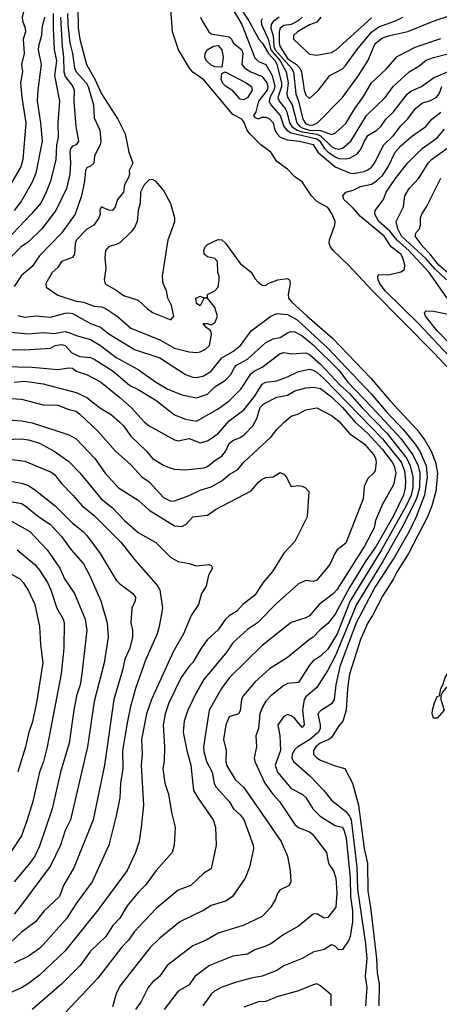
# Model space of a CAD drawing. Header units: metres. Extents: x -46681 to -43747, y -240911 to -237677.
# Tile 100 of 256: x -45570 to -45513, y -240671 to -240536. Entities that reach past the tile are written whole.
import ezdxf

# ---------------------------------------------------------------- set-up
doc = ezdxf.new("R2010")
doc.units = ezdxf.units.M
doc.layers.add('CONTOUR_INDEX', color=1, linetype='Continuous')
doc.layers.add('CONTOUR_INTER', color=3, linetype='Continuous')

msp = doc.modelspace()

# ---------------------------------------------------------------- linework, layer by layer
at = {"layer": 'CONTOUR_INDEX'}
for points, elevation in [([(-45572.01, -240527.02), (-45570.1, -240530.1), (-45569.47, -240530.52), (-45569.2, -240532.52), (-45569.97, -240535.52), (-45569.96, -240536.02), (-45569.56, -240537.02), (-45569.51, -240537.52), (-45569.86, -240538.52), (-45569.71, -240540.52), (-45570.1, -240542.02), (-45569.95, -240543.02), (-45570.2, -240544.52), (-45570.04, -240546.52), (-45569.5, -240550.02), (-45569.89, -240555.02), (-45570.17, -240556.02), (-45571.92, -240559.02)], 105), ([(-45510.6, -240584.66), (-45513.55, -240581.52), (-45521.97, -240573.02), (-45525.24, -240569.52), (-45527.38, -240567.52), (-45527.74, -240567.02), (-45527.9, -240566.52), (-45527.86, -240566.02), (-45527.12, -240564.02), (-45527.09, -240563.52), (-45527.49, -240562.52), (-45528.1, -240561.6), (-45529.6, -240560.78), (-45530.32, -240560.02), (-45531.6, -240558.1), (-45532.6, -240557.39), (-45533.6, -240556.36), (-45535.1, -240555.31), (-45535.91, -240554.02), (-45537.26, -240553.02), (-45538.78, -240551.52), (-45539.13, -240551.02), (-45539.6, -240549.86), (-45539.88, -240549.52), (-45541.1, -240548.87), (-45545.1, -240544.11), (-45546.6, -240543.04), (-45547.03, -240542.52), (-45548.54, -240540.02), (-45549.36, -240537.52), (-45549.75, -240532.52)], 100), ([(-45562.36, -240534.02), (-45562.32, -240537.02), (-45562.07, -240538.52), (-45561.17, -240542.02), (-45560.01, -240544.02), (-45559.12, -240546.02), (-45556.87, -240549.52), (-45555.85, -240551.52), (-45555.35, -240554.02), (-45554.84, -240555.52), (-45555.31, -240556.52), (-45555.28, -240557.02), (-45555.43, -240557.52), (-45555.95, -240558.52), (-45556.09, -240559.52), (-45556.92, -240560.52), (-45557.25, -240561.52), (-45557.6, -240562.02), (-45558.1, -240561.97), (-45559.14, -240561.52), (-45559.36, -240562.02), (-45559.3, -240562.52), (-45559.46, -240563.02), (-45560.16, -240564.02), (-45561.1, -240564.6), (-45562.53, -240566.02), (-45562.74, -240566.52), (-45562.83, -240568.02), (-45563.1, -240568.46), (-45564.6, -240569.01), (-45565.1, -240569.83), (-45565.86, -240570.52), (-45566.74, -240572.02), (-45566.7, -240572.52), (-45565.1, -240573.63), (-45562.6, -240574.45), (-45561.6, -240574.59), (-45560.1, -240575.14), (-45559.1, -240575.22), (-45558.6, -240575.43), (-45556.98, -240576.52), (-45555.1, -240578.15), (-45551.1, -240579.73), (-45549.1, -240580.89), (-45547.1, -240581.4), (-45546.1, -240581.47), (-45545.6, -240581.37), (-45544.85, -240581.02), (-45544.31, -240580.52), (-45544.04, -240579.02), (-45544.13, -240578.52), (-45544.82, -240578.02), (-45545.18, -240577.52), (-45544.6, -240577.5), (-45544.1, -240577.71), (-45543.6, -240577.4), (-45543.22, -240576.52), (-45543.6, -240575.32), (-45544.6, -240574.03), (-45545.1, -240574.06), (-45545.6, -240575.08), (-45546.1, -240574.78), (-45546.18, -240574.02), (-45545.6, -240573.76), (-45545.1, -240573.99), (-45544.6, -240573.91), (-45544.57, -240573.52), (-45543.59, -240573.02), (-45543.13, -240572.52), (-45542.97, -240571.52), (-45542.98, -240571.02), (-45543.16, -240570.52), (-45543.23, -240569.02), (-45543.6, -240568.59), (-45544.6, -240568.36), (-45545.02, -240568.02), (-45545.07, -240567.52), (-45544.92, -240567.02), (-45544.6, -240566.68), (-45543.1, -240565.99), (-45542.6, -240566.03), (-45542.1, -240566.52), (-45540.1, -240569.29), (-45538.6, -240570.48), (-45538.1, -240571.35), (-45537.6, -240571.91), (-45537.1, -240572.25), (-45536.6, -240572.29), (-45536.33, -240572.02), (-45534.95, -240571.52), (-45533.6, -240571.36), (-45533.34, -240571.52), (-45533.26, -240572.02), (-45533.54, -240573.52), (-45533.46, -240574.02), (-45533.08, -240574.52), (-45530.91, -240576.52), (-45527.43, -240579.52), (-45522.2, -240585.02), (-45519.6, -240588.04), (-45515.9, -240592.02), (-45514.78, -240593.52), (-45513.93, -240595.02), (-45513.34, -240596.52), (-45513.04, -240598.02), (-45513.28, -240600.52), (-45513.82, -240602.52), (-45514.41, -240604.02), (-45517.05, -240609.02), (-45518.6, -240611.51), (-45519.07, -240612.52), (-45520.6, -240614.87), (-45521.95, -240617.52), (-45522.6, -240618.52), (-45523.6, -240620.81), (-45525.1, -240625.58), (-45525.4, -240627.52), (-45525.56, -240630.52), (-45526.01, -240632.02), (-45526.6, -240632.65), (-45527.6, -240634.23), (-45527.93, -240634.52), (-45529.14, -240635.02), (-45529.72, -240635.52), (-45530.05, -240636.02), (-45530.05, -240636.52), (-45529.6, -240637.02), (-45529.1, -240637.34), (-45527.1, -240638.15), (-45525.75, -240638.52), (-45524.7, -240640.52), (-45523.9, -240643.52), (-45523.1, -240649.46), (-45522.67, -240651.52), (-45522.6, -240655.3), (-45522.22, -240657.52), (-45521.42, -240664.52), (-45521.31, -240666.52), (-45521.04, -240668.02), (-45521.11, -240671.02)], 100), ([(-45545.55, -240535.52), (-45545.31, -240536.02), (-45544.42, -240537.52), (-45544.1, -240537.82), (-45541.6, -240538.22), (-45541.3, -240538.52), (-45541.07, -240539.02), (-45539.88, -240540.02), (-45539.74, -240540.52), (-45539.87, -240542.02), (-45539.45, -240542.52), (-45538.66, -240543.02), (-45537.1, -240543.67), (-45536.44, -240544.52), (-45536.32, -240545.02), (-45536.4, -240545.52), (-45537.59, -240547.02), (-45537.98, -240548.52), (-45538.28, -240549.02), (-45538.1, -240549.27), (-45537.6, -240549.46), (-45537.1, -240549.25), (-45536.6, -240549.25), (-45536.1, -240549.45), (-45535.6, -240550.01), (-45535.34, -240551.02), (-45535.1, -240551.48), (-45534.6, -240551.96), (-45533.6, -240552.35), (-45531.97, -240552.52), (-45530.1, -240552.98), (-45529.46, -240554.02), (-45527.1, -240556.04), (-45525.1, -240556.86), (-45524.6, -240556.94), (-45523.1, -240556.66), (-45522.6, -240556.46), (-45522.1, -240556.07), (-45521.67, -240555.52), (-45520.41, -240553.02), (-45519.1, -240551.76), (-45518.1, -240550.43), (-45517.1, -240549.46), (-45516.05, -240548.02), (-45515.1, -240547.28), (-45514.1, -240546.98), (-45513.24, -240546.52), (-45512.85, -240546.02), (-45512.47, -240545.02)], 100), ([(-45531.61, -240535.52), (-45532.15, -240536.02), (-45533.1, -240536.51), (-45534.1, -240536.68), (-45534.64, -240537.02), (-45534.76, -240537.52), (-45534.75, -240539.02), (-45534.68, -240539.52), (-45533.6, -240541.2), (-45532.38, -240542.02), (-45531.92, -240542.52), (-45531.68, -240543.02), (-45531.33, -240545.52), (-45531.1, -240546.21), (-45530.6, -240546.66), (-45529.37, -240545.52), (-45527.82, -240543.52), (-45526.1, -240542.62), (-45525.6, -240542.12), (-45524.12, -240540.02), (-45522.1, -240537.58), (-45521.1, -240536.83), (-45518.83, -240536.02), (-45517.8, -240535.52)], 95), ([(-45571.1, -240585.55), (-45569.6, -240585.41), (-45567.1, -240585.77), (-45562.6, -240586.96), (-45561.1, -240587.64), (-45559.38, -240589.02), (-45557.73, -240590.02), (-45556.6, -240591.01), (-45556.09, -240591.52), (-45555.1, -240592.96), (-45552.94, -240595.02), (-45552.1, -240596.03), (-45550.6, -240596.92), (-45549.6, -240597.35), (-45549.1, -240597.49), (-45547.6, -240597.55), (-45545.1, -240597.31), (-45544.6, -240597.1), (-45543.6, -240596.28), (-45542.6, -240595.69), (-45542.1, -240595.06), (-45541.6, -240593.95), (-45541.1, -240593.56), (-45540.1, -240593.14), (-45539.6, -240592.8), (-45538.38, -240591.52), (-45537.8, -240590.52), (-45537.36, -240589.02), (-45536.85, -240588.52), (-45535.1, -240587.62), (-45533.6, -240587.33), (-45532.6, -240586.73), (-45531.1, -240586.31), (-45530.1, -240586.24), (-45529.1, -240586.44), (-45527.6, -240587.55), (-45526.1, -240589.01), (-45524.33, -240591.02), (-45522.6, -240592.58), (-45520.6, -240594.8), (-45519.27, -240596.52), (-45518.99, -240597.02), (-45518.77, -240598.02), (-45519.1, -240599.61), (-45520.6, -240602.29), (-45521.56, -240604.52), (-45521.74, -240605.52), (-45523.05, -240608.02), (-45526.85, -240614.02), (-45527.33, -240614.52), (-45529.26, -240616.02), (-45530.6, -240617.56), (-45531.1, -240617.84), (-45533.1, -240618.5), (-45537.1, -240621.63), (-45541.57, -240626.02), (-45542.68, -240627.52), (-45544.36, -240630.52), (-45545.11, -240635.52), (-45545.1, -240636.19), (-45544.73, -240637.52), (-45543.95, -240639.02), (-45543.66, -240640.52), (-45543.42, -240641.02), (-45541.6, -240643.02), (-45541, -240644.02), (-45540.1, -240644.83), (-45539.6, -240645.48), (-45538.31, -240649.02), (-45538.28, -240649.52), (-45538.81, -240652.02), (-45539.4, -240653.52), (-45541.17, -240656.02), (-45541.6, -240656.37), (-45542.1, -240656.66), (-45544.1, -240657.26), (-45545.1, -240657.92), (-45548.36, -240659.52), (-45551.1, -240661.73), (-45552.42, -240663.02), (-45556.6, -240668.31), (-45557.1, -240669.38), (-45557.6, -240671.16)], 105), ([(-45571.6, -240599.1), (-45570.1, -240599.39), (-45569.1, -240599.73), (-45568.1, -240600.38), (-45565.46, -240602.52), (-45563.1, -240604.86), (-45561.63, -240606.02), (-45561.1, -240606.58), (-45559.3, -240609.02), (-45557.1, -240612.67), (-45556.6, -240613.2), (-45554.83, -240614.52), (-45554.44, -240615.02), (-45554.51, -240615.52), (-45554.97, -240616.52), (-45555.07, -240618.52), (-45554.86, -240619.52), (-45554.88, -240620.52), (-45555.22, -240622.02), (-45555.9, -240623.52), (-45556.24, -240625.02), (-45557.44, -240629.02), (-45558.71, -240638.02), (-45560.27, -240645.52), (-45562.86, -240652.02), (-45564.33, -240654.52), (-45564.87, -240656.02), (-45566.99, -240658.02), (-45568.18, -240659.52), (-45570.1, -240660.95), (-45571.6, -240662.33)], 110), ([(-45511.19, -240625.02), (-45510.95, -240625.02), (-45510.6, -240625.34), (-45510.6, -240626.34), (-45510.66, -240626.52), (-45511.98, -240627.52), (-45512.39, -240628.02), (-45512.58, -240628.52), (-45512.61, -240629.02), (-45512.12, -240630.52), (-45513.1, -240631.6), (-45513.6, -240631.58), (-45513.78, -240631.02), (-45513.76, -240630.52), (-45513.48, -240629.52), (-45513.1, -240628.62), (-45512.78, -240628.52), (-45512.62, -240627.52), (-45512.32, -240627.02), (-45512, -240626.02), (-45511.6, -240625.32), (-45511.19, -240625.02)], 100)]:
    msp.add_lwpolyline(points, dxfattribs=dict(at, elevation=elevation))
at = {"layer": 'CONTOUR_INTER'}
for points, elevation in [([(-45541.92, -240533.02), (-45539.88, -240536.52), (-45538.1, -240541.09), (-45537.6, -240541.58), (-45536.6, -240542.01), (-45535.71, -240543.52), (-45535.37, -240545.02), (-45535.49, -240545.52), (-45536.04, -240546.52), (-45536.11, -240547.02), (-45535.9, -240547.52), (-45534.6, -240549.02), (-45534.11, -240550.52), (-45533.7, -240551.02), (-45533.1, -240551.36), (-45529.6, -240552.19), (-45529.18, -240552.52), (-45528.56, -240553.52), (-45528.1, -240554), (-45527.1, -240554.67), (-45526.6, -240554.89), (-45525.6, -240554.92), (-45525.1, -240554.83), (-45524.1, -240554.28), (-45523.6, -240553.73), (-45523.08, -240552.52), (-45522.6, -240551.76), (-45521.37, -240551.02), (-45520.84, -240550.52), (-45520.15, -240549.52), (-45519.09, -240548.52), (-45517.15, -240546.02), (-45516.6, -240545.6), (-45515.26, -240545.02), (-45513.6, -240543.86), (-45510.48, -240542.52)], 99), ([(-45540.24, -240534.02), (-45538.92, -240536.02), (-45537.54, -240538.52), (-45537.08, -240539.02), (-45536.23, -240540.52), (-45535.33, -240541.52), (-45535.07, -240542.02), (-45534.46, -240544.52), (-45534.46, -240545.02), (-45534.92, -240546.52), (-45534.74, -240547.02), (-45533.92, -240548.02), (-45533.69, -240548.52), (-45533.32, -240550.02), (-45533.04, -240550.52), (-45532.29, -240551.02), (-45531.6, -240551.25), (-45529.6, -240551.56), (-45529.1, -240551.77), (-45527.6, -240553.24), (-45527.1, -240553.52), (-45526.6, -240553.6), (-45526.1, -240553.5), (-45524.92, -240552.52), (-45522.79, -240549.02), (-45520.24, -240546.52), (-45519.15, -240545.02), (-45516.96, -240543.02), (-45515.6, -240542.26), (-45514.6, -240541.44), (-45513.6, -240541.03), (-45511.46, -240540.52)], 98), ([(-45565.74, -240535.02), (-45565.73, -240537.02), (-45565.62, -240540.02), (-45565.3, -240541.52), (-45565.56, -240543.52), (-45564.86, -240547.02), (-45565.12, -240550.02), (-45565.07, -240552.02), (-45565.3, -240553.02), (-45565.35, -240555.02), (-45566.11, -240558.02), (-45566.68, -240559.52), (-45567.42, -240561.02), (-45568.74, -240562.52), (-45573.06, -240567.02)], 103), ([(-45564.71, -240535.52), (-45564.52, -240539.52), (-45564.31, -240541.02), (-45564.27, -240543.02), (-45564.1, -240543.66), (-45563.05, -240545.02), (-45562.86, -240545.52), (-45562.89, -240547.02), (-45562.62, -240550.52), (-45562.26, -240552.52), (-45562.6, -240553.01), (-45563.1, -240553.2), (-45563.36, -240553.52), (-45563.46, -240554.02), (-45563.35, -240555.52), (-45563.44, -240557.02), (-45563.92, -240559.02), (-45565.36, -240562.02), (-45567.31, -240564.52), (-45569.1, -240566.3), (-45570.12, -240567.02), (-45572.6, -240569.51)], 102), ([(-45563.75, -240535.02), (-45563.72, -240536.52), (-45563.45, -240539.02), (-45563.07, -240540.52), (-45562.82, -240542.52), (-45562.59, -240543.02), (-45561.22, -240544.52), (-45560.94, -240545.02), (-45560.19, -240547.52), (-45560.1, -240549.31), (-45559.32, -240551.02), (-45559.22, -240552.52), (-45559.3, -240553.02), (-45560.09, -240554.52), (-45560.17, -240555.52), (-45560.6, -240555.94), (-45561.1, -240556.19), (-45561.3, -240556.52), (-45561.44, -240558.02), (-45561.87, -240560.02), (-45562.74, -240562.52), (-45564.6, -240565.11), (-45567.6, -240568.22), (-45568.6, -240569.71), (-45570.1, -240570.92), (-45571.1, -240572.42)], 101), ([(-45566.94, -240535.52), (-45567.29, -240537.02), (-45567.34, -240538.02), (-45567.77, -240539.52), (-45567.79, -240540.02), (-45567.4, -240542.02), (-45567.85, -240545.52), (-45567.92, -240547.02), (-45567.48, -240550.02), (-45567.26, -240552.52), (-45568.1, -240556.9), (-45568.6, -240558.15), (-45570.1, -240560.71), (-45571.1, -240562.02)], 104), ([(-45537.1, -240535.77), (-45537.23, -240536.02), (-45537.16, -240536.52), (-45536.25, -240538.52), (-45535.89, -240540.02), (-45534.62, -240541.52), (-45533.81, -240543.02), (-45533.53, -240544.52), (-45533.73, -240546.02), (-45533.6, -240546.5), (-45532.98, -240547.52), (-45532.34, -240550.02), (-45531.91, -240550.52), (-45531.6, -240550.68), (-45530.6, -240550.99), (-45529.1, -240551.06), (-45527.6, -240551.6), (-45527.1, -240551.43), (-45525.6, -240550.11), (-45524.4, -240548.02), (-45523.28, -240546.52), (-45522.11, -240544.52), (-45520.1, -240542.64), (-45518.6, -240540.9), (-45516.1, -240539.64), (-45512.6, -240538.43)], 97), ([(-45534.75, -240535.52), (-45535.6, -240536.14), (-45535.86, -240536.52), (-45535.91, -240537.02), (-45535.6, -240538.07), (-45535.48, -240539.52), (-45535.32, -240540.02), (-45533.07, -240542.52), (-45532.8, -240543.02), (-45532.48, -240546.02), (-45532.09, -240547.02), (-45531.52, -240549.52), (-45531.1, -240550.14), (-45530.6, -240550.33), (-45530.1, -240550.29), (-45529.5, -240550.02), (-45526.1, -240546.53), (-45523.88, -240543.52), (-45522.59, -240541.52), (-45521.6, -240539.12), (-45520.6, -240538.38), (-45519.6, -240538.04), (-45517.1, -240537.5), (-45513.52, -240536.02), (-45511.6, -240535.4)], 96), ([(-45529.04, -240535.52), (-45529.6, -240536.19), (-45530.6, -240536.59), (-45532.23, -240537.52), (-45532.78, -240538.02), (-45532.78, -240538.52), (-45530.6, -240540.6), (-45529.6, -240540.72), (-45527.6, -240540.39), (-45526.96, -240540.02), (-45522.1, -240535.6)], 94), ([(-45543.75, -240539.52), (-45543.1, -240539.43), (-45542.62, -240540.02), (-45542.45, -240541.02), (-45542.6, -240542.36), (-45543.6, -240542.31), (-45544.1, -240542.09), (-45544.74, -240541.52), (-45544.95, -240541.02), (-45544.92, -240540.52), (-45544.62, -240540.02), (-45543.75, -240539.52)], 101), ([(-45542.14, -240543.02), (-45539.28, -240544.52), (-45538.55, -240545.02), (-45538.45, -240545.52), (-45539.1, -240546.58), (-45539.6, -240546.85), (-45540.1, -240546.77), (-45541.1, -240545.63), (-45542.1, -240544.99), (-45542.54, -240544.52), (-45542.71, -240544.02), (-45542.6, -240543.25), (-45542.14, -240543.02)], 101), ([(-45509.56, -240584.02), (-45515.64, -240577.52), (-45520.21, -240573.02), (-45520.94, -240572.02), (-45521.19, -240571.52), (-45521.25, -240571.02), (-45521.1, -240570.84), (-45519.6, -240570.78), (-45518.1, -240570.45), (-45517.6, -240570.09), (-45517.53, -240569.52), (-45517.79, -240568.52), (-45518.09, -240568.02), (-45519.4, -240567.02), (-45520.35, -240565.52), (-45523.6, -240562.84), (-45524.6, -240561.68), (-45525.9, -240560.52), (-45526.04, -240560.02), (-45525.6, -240559.53), (-45524.6, -240559.23), (-45523.6, -240558.74), (-45522.1, -240558.42), (-45521.45, -240558.02), (-45520.6, -240557.23), (-45519.81, -240556.02), (-45518.85, -240554.02), (-45518.1, -240553.15), (-45516.6, -240551.9), (-45514.65, -240550.52), (-45513.84, -240549.52), (-45512.6, -240548.56)], 101), ([(-45511.71, -240574.02), (-45514.19, -240570.52), (-45516.97, -240567.52), (-45518.6, -240566.11), (-45519.6, -240564.87), (-45521.12, -240563.52), (-45521.64, -240562.52), (-45521.59, -240562.02), (-45520.48, -240560.52), (-45520.07, -240559.52), (-45518.73, -240557.52), (-45517.1, -240555.49), (-45515.18, -240553.52), (-45513.1, -240552.05), (-45512.1, -240550.88)], 102), ([(-45511.83, -240571.52), (-45513.42, -240570.02), (-45514.6, -240568.65), (-45518.01, -240565.52), (-45518.51, -240564.52), (-45518.73, -240563.52), (-45517.7, -240561.52), (-45517.52, -240560.02), (-45516.95, -240559.02), (-45515.6, -240557.61), (-45514.32, -240555.52), (-45513.89, -240555.02), (-45511.6, -240553.41)], 103), ([(-45552.6, -240557.8), (-45553.28, -240558.52), (-45553.77, -240559.52), (-45553.8, -240561.02), (-45554.09, -240562.02), (-45554.23, -240563.52), (-45554.6, -240564.34), (-45555.1, -240565), (-45556.6, -240566.44), (-45557.1, -240566.7), (-45558.1, -240566.96), (-45558.55, -240567.52), (-45558.64, -240568.52), (-45558.52, -240570.02), (-45558.74, -240571.52), (-45558.6, -240572.08), (-45557.1, -240572.92), (-45556.1, -240573.68), (-45554.1, -240574.33), (-45552.79, -240575.52), (-45552.1, -240575.99), (-45549.6, -240577), (-45549.19, -240576.52), (-45549.5, -240575.02), (-45550.04, -240574.02), (-45550.21, -240573.02), (-45550.64, -240572.02), (-45550.76, -240571.02), (-45549.97, -240566.02), (-45549.06, -240563.52), (-45549.07, -240563.02), (-45549.6, -240561.1), (-45550.6, -240559.22), (-45551.6, -240558.07), (-45552.1, -240557.79), (-45552.6, -240557.8)], 99), ([(-45511.6, -240570.6), (-45512.87, -240569.52), (-45514.1, -240567.95), (-45515.01, -240567.02), (-45516.14, -240565.52), (-45515.99, -240565.02), (-45515.51, -240564.52), (-45515.4, -240564.02), (-45515.4, -240563.02), (-45515.21, -240562.52), (-45514.55, -240561.52), (-45512.6, -240557.58)], 104), ([(-45570.6, -240576.39), (-45569.6, -240576.63), (-45568.1, -240576.48), (-45566.1, -240576.65), (-45564.1, -240576.09), (-45563.6, -240576.03), (-45563.1, -240576.14), (-45560.6, -240577.49), (-45559.27, -240578.02), (-45558.1, -240578.92), (-45554.6, -240581.05), (-45551.1, -240582.22), (-45547.6, -240584.48), (-45546.6, -240584.87), (-45546.1, -240584.91), (-45545.1, -240584.66), (-45544.1, -240584.02), (-45542.6, -240582.22), (-45541.1, -240581.34), (-45540.06, -240580.52), (-45538.58, -240578.52), (-45535.91, -240576.52), (-45535.1, -240576.14), (-45533.6, -240576.29), (-45532.29, -240577.02), (-45528.1, -240580.91), (-45522.1, -240587.2), (-45520.14, -240589.52), (-45517.74, -240592.02), (-45516.1, -240594.04), (-45515.48, -240595.02), (-45514.62, -240597.02), (-45514.49, -240598.52), (-45514.82, -240601.02), (-45515.98, -240604.02), (-45516.96, -240606.02), (-45518.96, -240609.52), (-45521.6, -240613.61), (-45524.2, -240618.52), (-45526.45, -240624.52), (-45526.97, -240627.02), (-45527.2, -240629.02), (-45527.6, -240629.63), (-45529.1, -240630.6), (-45529.47, -240631.02), (-45529.14, -240632.52), (-45529.15, -240633.02), (-45529.38, -240633.52), (-45530.6, -240634.58), (-45532.18, -240635.52), (-45532.6, -240635.89), (-45532.97, -240636.52), (-45533.03, -240637.02), (-45532.79, -240637.52), (-45530.54, -240639.52), (-45528.63, -240641.52), (-45527.6, -240642.84), (-45525.6, -240644.38), (-45525.1, -240645.02), (-45524.9, -240645.52), (-45524.11, -240652.02), (-45524.04, -240655.02), (-45522.91, -240662.52), (-45522.72, -240664.52), (-45522.98, -240667.02), (-45522.72, -240668.52), (-45522.91, -240671.02)], 101), ([(-45508.69, -240583.02), (-45513.12, -240578.52), (-45514.7, -240576.52), (-45514.86, -240576.02), (-45514.6, -240575.79), (-45513.6, -240575.84), (-45511.6, -240576.23)], 102), ([(-45571.6, -240578.68), (-45569.1, -240578.91), (-45567.1, -240578.76), (-45565.6, -240578.87), (-45564.1, -240578.6), (-45563.6, -240578.72), (-45562.6, -240579.15), (-45560.6, -240579.7), (-45559.25, -240580.52), (-45557.1, -240582.19), (-45554.1, -240583.82), (-45551.71, -240585.52), (-45550.1, -240586.47), (-45548.1, -240587.29), (-45546.1, -240587.7), (-45544.6, -240587.18), (-45543.6, -240586.17), (-45542.1, -240585.27), (-45541.38, -240584.52), (-45540.9, -240583.52), (-45540.6, -240583.23), (-45539.1, -240582.38), (-45536.6, -240580.12), (-45535.6, -240579.62), (-45534.6, -240579.43), (-45533.6, -240578.78), (-45533.1, -240578.61), (-45532.6, -240578.64), (-45531.6, -240579.2), (-45530.1, -240580.45), (-45526.6, -240583.89), (-45525.4, -240585.52), (-45521.99, -240589.02), (-45518.1, -240593.29), (-45516.44, -240595.52), (-45515.71, -240597.02), (-45515.5, -240598.02), (-45515.54, -240600.02), (-45515.93, -240601.52), (-45517.95, -240605.52), (-45520.51, -240610.02), (-45524.18, -240616.02), (-45527.06, -240623.02), (-45528.11, -240625.02), (-45529.6, -240627.41), (-45531.1, -240628.67), (-45531.35, -240629.02), (-45531.58, -240630.52), (-45531.32, -240632.52), (-45531.6, -240632.87), (-45532.6, -240631.63), (-45533.1, -240631.27), (-45533.6, -240631.12), (-45534.1, -240631.35), (-45534.93, -240632.52), (-45534.66, -240634.02), (-45534.59, -240636.02), (-45535.29, -240638.02), (-45534.97, -240639.02), (-45533.1, -240641.24), (-45531.6, -240642.03), (-45531.1, -240642.48), (-45530.14, -240644.02), (-45529.15, -240645.02), (-45527.1, -240646.31), (-45526.1, -240646.53), (-45525.87, -240647.02), (-45525.59, -240648.02), (-45525.03, -240653.52), (-45524.98, -240656.02), (-45524.71, -240658.02), (-45524.7, -240659.52), (-45525.03, -240661.52), (-45525.22, -240662.02), (-45526.1, -240663.29), (-45526.6, -240663.35), (-45527.1, -240662.83), (-45527.6, -240662.66), (-45528.6, -240663.31), (-45530.1, -240663.68), (-45531.61, -240664.52), (-45534.1, -240665.54), (-45535.1, -240666.17), (-45537.1, -240666.98), (-45538.6, -240667.24), (-45540.6, -240667.8), (-45542.6, -240668.47), (-45543.63, -240669.02), (-45544.1, -240669.43), (-45545.24, -240671.02)], 102), ([(-45573.1, -240581.07), (-45569.6, -240581.12), (-45566.1, -240580.9), (-45565.45, -240580.52), (-45564.6, -240580.39), (-45564.08, -240580.52), (-45563.17, -240581.52), (-45562.1, -240582.04), (-45560.6, -240582.19), (-45560.1, -240582.38), (-45557.53, -240584.02), (-45555.21, -240586.02), (-45554.1, -240586.56), (-45551.65, -240588.02), (-45549.1, -240590.01), (-45547.6, -240590.64), (-45546.1, -240590.9), (-45543.1, -240589.2), (-45541.6, -240588.09), (-45540, -240586.52), (-45538.6, -240584.37), (-45538.2, -240584.02), (-45537.1, -240583.49), (-45534.6, -240581.62), (-45534.1, -240581.49), (-45533.1, -240581.65), (-45531.1, -240581.52), (-45530.6, -240581.75), (-45529.1, -240583.08), (-45526.35, -240586.02), (-45525.1, -240587.12), (-45523.45, -240589.02), (-45519.99, -240592.52), (-45517.28, -240596.02), (-45516.78, -240597.02), (-45516.45, -240598.52), (-45516.45, -240600.02), (-45516.66, -240601.02), (-45517.37, -240602.52), (-45520.72, -240608.52), (-45525.04, -240615.52), (-45526.79, -240620.02), (-45528.1, -240622.15), (-45529.1, -240623.08), (-45530.1, -240623.76), (-45530.6, -240624.33), (-45532.1, -240626.72), (-45533.6, -240626.86), (-45534.1, -240627.11), (-45535.9, -240628.52), (-45536.6, -240629.26), (-45537.1, -240630.13), (-45537.43, -240631.02), (-45537.59, -240633.02), (-45537.95, -240634.02), (-45537.85, -240635.52), (-45538.17, -240637.02), (-45538.08, -240637.52), (-45536.71, -240640.52), (-45535.63, -240642.02), (-45534.72, -240643.02), (-45532.6, -240646.17), (-45532.1, -240646.6), (-45530.6, -240647.16), (-45530.17, -240647.52), (-45528.26, -240650.02), (-45527.99, -240651.52), (-45527.31, -240652.52), (-45526.99, -240653.52), (-45526.85, -240655.52), (-45527.01, -240657.52), (-45528.1, -240658.9), (-45528.6, -240659.02), (-45529.6, -240658.4), (-45530.1, -240658.47), (-45532.1, -240660.12), (-45534.1, -240661.24), (-45535.91, -240662.52), (-45536.6, -240662.87), (-45538.1, -240663.37), (-45539.1, -240663.95), (-45541.1, -240664.23), (-45544.32, -240665.52), (-45546.34, -240667.02), (-45547.1, -240668.14), (-45548.6, -240669), (-45550.54, -240671.52)], 103), ([(-45572.6, -240583.42), (-45568.6, -240583.48), (-45565.1, -240583.8), (-45563.6, -240583.57), (-45563.1, -240583.65), (-45562.58, -240584.02), (-45561.19, -240584.52), (-45559.27, -240585.52), (-45556.6, -240587.63), (-45555.06, -240589.02), (-45553.23, -240591.02), (-45552.58, -240591.52), (-45549.1, -240593.44), (-45548.6, -240593.6), (-45547.1, -240593.29), (-45545.6, -240593.85), (-45544.6, -240593.58), (-45543.74, -240593.02), (-45543.09, -240592.52), (-45541.6, -240590.83), (-45539.6, -240589.35), (-45538.14, -240587.52), (-45537.1, -240585.82), (-45536.6, -240585.53), (-45535.1, -240585.36), (-45533.6, -240584.84), (-45532.1, -240584.1), (-45530.6, -240583.78), (-45530.1, -240583.89), (-45529.6, -240584.2), (-45528.6, -240585.11), (-45520.6, -240593.31), (-45518.04, -240596.52), (-45517.6, -240597.7), (-45517.43, -240599.02), (-45517.49, -240600.02), (-45517.71, -240601.02), (-45519.1, -240603.88), (-45521.48, -240608.02), (-45522.87, -240610.02), (-45525.1, -240613.7), (-45527.1, -240617.34), (-45528.1, -240618.61), (-45529.2, -240619.52), (-45530.08, -240620.52), (-45530.6, -240620.82), (-45533.6, -240623.27), (-45536.1, -240624.86), (-45538.1, -240626.68), (-45539.69, -240628.52), (-45539.9, -240629.02), (-45540.1, -240630.6), (-45540.33, -240631.02), (-45541.6, -240631.44), (-45542.05, -240632.52), (-45542.37, -240634.52), (-45542.03, -240636.02), (-45542.06, -240637.52), (-45541.96, -240638.02), (-45540.8, -240640.02), (-45539.6, -240641.09), (-45534.5, -240648.52), (-45533.61, -240650.52), (-45533.23, -240652.52), (-45533.15, -240654.02), (-45533.41, -240654.52), (-45534.6, -240655.13), (-45534.95, -240655.52), (-45535.32, -240656.52), (-45535.88, -240657.52), (-45537.1, -240658.76), (-45539.7, -240660.02), (-45543.1, -240661.08), (-45544.76, -240662.02), (-45546.6, -240662.78), (-45550.1, -240665.52), (-45551.16, -240667.02), (-45552.1, -240667.77), (-45552.73, -240668.52), (-45553.71, -240670.52), (-45554.47, -240671.52)], 104), ([(-45572.1, -240587.74), (-45570.1, -240587.9), (-45567.1, -240588.65), (-45565.1, -240588.72), (-45563.6, -240589.3), (-45562.6, -240589.53), (-45562.1, -240589.95), (-45559.6, -240592.25), (-45557.18, -240595.02), (-45555.1, -240596.86), (-45553.6, -240598.54), (-45552.6, -240599.22), (-45550.6, -240601.36), (-45549.6, -240601.84), (-45549.1, -240601.81), (-45547.1, -240601.07), (-45545.6, -240600.37), (-45544.1, -240599.9), (-45542.6, -240599.08), (-45541.6, -240598.22), (-45540.41, -240597.52), (-45539.6, -240596.51), (-45535.85, -240593.02), (-45535.1, -240592.02), (-45534.06, -240591.02), (-45533.1, -240590.21), (-45532.1, -240589.91), (-45531.1, -240589.34), (-45529.6, -240589.09), (-45527.6, -240590.12), (-45526.6, -240590.89), (-45525.1, -240592.57), (-45523.1, -240594.01), (-45521.79, -240595.52), (-45521.54, -240596.02), (-45521.46, -240596.52), (-45521.6, -240597.64), (-45521.81, -240598.02), (-45522.6, -240598.76), (-45523.1, -240599.87), (-45523.23, -240601.52), (-45525.6, -240607.62), (-45526.8, -240608.52), (-45527.15, -240609.02), (-45527.82, -240610.52), (-45529.6, -240612.67), (-45530.1, -240612.87), (-45531.1, -240612.74), (-45532.1, -240613.2), (-45535.1, -240615.82), (-45537.71, -240618.52), (-45539.1, -240619.47), (-45541.1, -240621.26), (-45541.95, -240622.52), (-45545.1, -240626.32), (-45546.11, -240628.02), (-45547.29, -240630.52), (-45547.77, -240632.02), (-45547.92, -240633.52), (-45547.42, -240636.02), (-45546.86, -240638.02), (-45546.49, -240641.52), (-45545.92, -240642.52), (-45543.81, -240645.52), (-45543.47, -240646.52), (-45543.41, -240649.02), (-45544.1, -240652.27), (-45545.1, -240652.83), (-45546.89, -240654.52), (-45548.6, -240655.19), (-45551.6, -240657.7), (-45554.6, -240660.83), (-45555.41, -240662.02), (-45556.35, -240663.02), (-45559.6, -240667.25), (-45564.15, -240672.02)], 106), ([(-45573.1, -240590.63), (-45570.1, -240590.84), (-45568.6, -240591.12), (-45565.1, -240592.26), (-45563.6, -240592.77), (-45562.6, -240593.33), (-45560.03, -240596.02), (-45558.6, -240598.02), (-45556.78, -240600.02), (-45554.1, -240601.74), (-45552.6, -240603.07), (-45549.1, -240605.23), (-45548.1, -240605.32), (-45547.51, -240605.02), (-45546.6, -240604.02), (-45544.6, -240603.76), (-45543.48, -240603.02), (-45538.6, -240600.45), (-45537.6, -240599.24), (-45537.1, -240598.83), (-45536.6, -240598.63), (-45535.6, -240598.51), (-45534.6, -240597.94), (-45534.1, -240598.16), (-45533.78, -240598.52), (-45533.1, -240599.84), (-45532.1, -240599.71), (-45531.6, -240599.82), (-45531.16, -240600.02), (-45530.67, -240600.52), (-45530.94, -240604.02), (-45532.6, -240607.38), (-45534.1, -240608.98), (-45535.69, -240611.52), (-45536.97, -240613.02), (-45538.1, -240614.76), (-45539.74, -240616.02), (-45540.6, -240616.98), (-45541.6, -240617.57), (-45542.1, -240618.05), (-45543.1, -240619.5), (-45544.6, -240620.84), (-45545.46, -240622.02), (-45546.6, -240623.96), (-45547.1, -240624.46), (-45548.2, -240626.02), (-45549.89, -240629.52), (-45550.39, -240631.02), (-45550.67, -240632.52), (-45550.47, -240635.52), (-45550.52, -240637.52), (-45550.69, -240638.52), (-45550.41, -240640.52), (-45549.95, -240642.02), (-45549.53, -240644.52), (-45549.03, -240646.52), (-45549.16, -240649.02), (-45549.43, -240650.02), (-45551.6, -240652.48), (-45553.1, -240654.51), (-45554.1, -240655.49), (-45555.6, -240657.32), (-45556.59, -240659.02), (-45557.54, -240660.02), (-45558.53, -240661.52), (-45560.6, -240663.54), (-45562.04, -240665.52), (-45564.6, -240668.04), (-45568.6, -240671.55)], 107), ([(-45573.6, -240593.44), (-45570.1, -240593.33), (-45569.1, -240593.46), (-45567.6, -240593.93), (-45565.6, -240595.01), (-45563.6, -240596.44), (-45562.1, -240597.98), (-45559.15, -240601.52), (-45557.6, -240602.79), (-45555.94, -240604.52), (-45554.1, -240606.15), (-45551.67, -240607.52), (-45549.6, -240609.59), (-45548.6, -240610.12), (-45547.1, -240610.38), (-45546.1, -240610.73), (-45544.42, -240610.52), (-45544.1, -240610.66), (-45543.88, -240611.02), (-45544.44, -240612.02), (-45544.78, -240613.52), (-45545.41, -240614.52), (-45545.8, -240616.02), (-45546.83, -240617.52), (-45547.85, -240620.02), (-45549.3, -240622.52), (-45552.27, -240629.02), (-45552.94, -240631.02), (-45553.63, -240634.52), (-45553.52, -240636.52), (-45553.68, -240638.02), (-45553.34, -240643.52), (-45553.66, -240646.52), (-45553.95, -240648.52), (-45554.47, -240650.02), (-45555.6, -240652.49), (-45559.6, -240657.91), (-45564.16, -240663.52), (-45567.6, -240666.83), (-45569.1, -240667.97), (-45570.1, -240668.55), (-45574.55, -240670.52)], 108), ([(-45573.6, -240595.87), (-45569.6, -240596.38), (-45566.1, -240597.83), (-45565.6, -240598.18), (-45564.6, -240599.45), (-45563.04, -240601.02), (-45561.77, -240602.52), (-45560.1, -240603.84), (-45556.4, -240607.52), (-45554.6, -240609.87), (-45551.39, -240613.52), (-45551.13, -240614.02), (-45550.75, -240616.52), (-45551.19, -240619.02), (-45551.5, -240620.02), (-45553.1, -240623.66), (-45554.44, -240627.52), (-45555.16, -240630.02), (-45555.56, -240632.02), (-45556.22, -240636.02), (-45556.19, -240638.52), (-45556.53, -240640.52), (-45556.62, -240642.52), (-45557.1, -240644.99), (-45558.09, -240649.02), (-45560.41, -240654.02), (-45562.58, -240657.02), (-45563.87, -240659.02), (-45567.1, -240662.65), (-45567.6, -240663.15), (-45569.1, -240664.22), (-45571.1, -240665.2)], 109), ([(-45573.6, -240601.56), (-45570.1, -240602.19), (-45569.6, -240602.45), (-45567.7, -240604.02), (-45566.1, -240605.05), (-45564.6, -240606.68), (-45563.25, -240608.52), (-45561.6, -240610.47), (-45560.76, -240612.02), (-45559.2, -240615.52), (-45558.33, -240618.52), (-45558.2, -240620.52), (-45558.76, -240624.02), (-45560.1, -240629.3), (-45561.01, -240635.52), (-45563.36, -240645.52), (-45564.1, -240646.99), (-45564.74, -240649.02), (-45566.1, -240651.84), (-45569.95, -240657.02), (-45571.1, -240658.44)], 111), ([(-45572.1, -240604.23), (-45568.92, -240606.02), (-45566.57, -240608.52), (-45564.83, -240611.02), (-45564.17, -240612.52), (-45562.8, -240614.52), (-45561.34, -240618.02), (-45561.12, -240619.52), (-45561.79, -240625.52), (-45562.04, -240627.02), (-45562.52, -240628.52), (-45562.92, -240630.52), (-45563.55, -240635.02), (-45564.71, -240639.02), (-45565.87, -240644.02), (-45567.6, -240649.16), (-45568.26, -240650.52), (-45568.97, -240651.52), (-45571.1, -240654.04)], 112), ([(-45570.65, -240608.52), (-45568.26, -240610.52), (-45567.6, -240611.32), (-45566.51, -240613.02), (-45566.06, -240614.02), (-45565.23, -240616.52), (-45564.36, -240618.02), (-45564.21, -240618.52), (-45564.26, -240622.02), (-45564.64, -240625.52), (-45566.56, -240635.52), (-45567.07, -240637.52), (-45567.6, -240639.02), (-45568.54, -240643.02), (-45569.28, -240645.52), (-45570.1, -240647.73), (-45571.58, -240650.02)], 113), ([(-45572.1, -240611.52), (-45570.3, -240612.52), (-45569.83, -240613.02), (-45569.1, -240614.17), (-45568.24, -240616.02), (-45567.6, -240619.02), (-45567.47, -240621.52), (-45567.15, -240624.02), (-45568.04, -240629.52), (-45568.6, -240632.22), (-45569.08, -240633.52), (-45569.55, -240635.52), (-45570.6, -240638.94)], 114), ([(-45527.64, -240671.02), (-45527.63, -240669.52), (-45529.1, -240668.27), (-45529.6, -240668.03), (-45530.1, -240668.13), (-45532.1, -240668.96), (-45535.1, -240669.79), (-45536.6, -240670.41), (-45537.6, -240670.49), (-45539.6, -240671.23)], 101)]:
    msp.add_lwpolyline(points, dxfattribs=dict(at, elevation=elevation))

doc.saveas('drawing.dxf')
